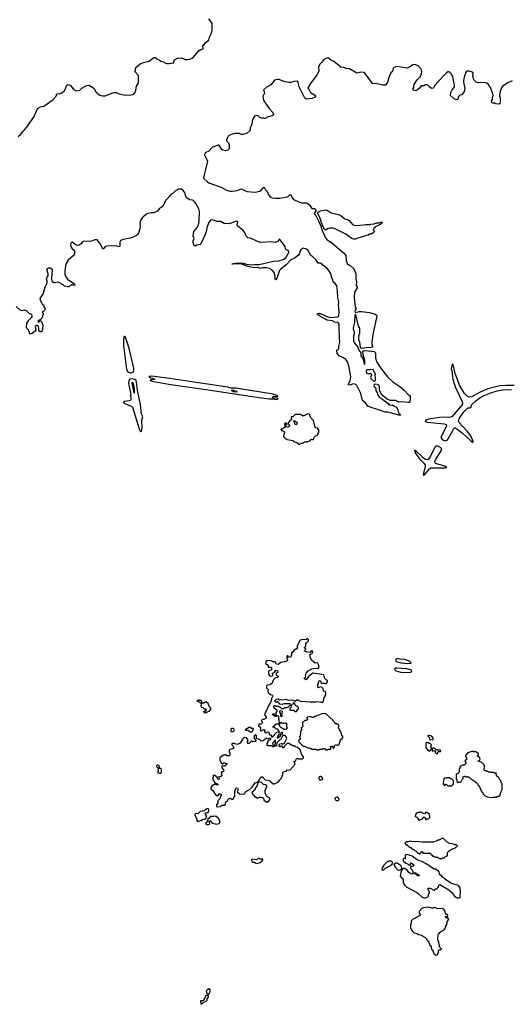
# Model space of a CAD drawing. Extents: x 2239831 to 2395310, y 665973 to 772585.
# Tile 109 of 144: x 2359679 to 2368273, y 690420 to 707629. Entities that reach past the tile are written whole.
import ezdxf

# ---------------------------------------------------------------- set-up
doc = ezdxf.new("R2010")
doc.units = 0

msp = doc.modelspace()

# ---------------------------------------------------------------- linework, layer by layer
at = {"layer": '0CON20XD'}
for points in [[(2361758, 706608), (2361756, 706656), (2361692, 706725), (2361708, 706755), (2361702, 706765), (2361708, 706795), (2361784, 706856), (2361845, 706880), (2361938, 706902), (2362023, 706967), (2362055, 706970), (2362070, 706945), (2362125, 706922), (2362145, 706902), (2362185, 706892), (2362245, 706863), (2362295, 706863), (2362365, 706873), (2362385, 706928), (2362435, 706958), (2362505, 706962), (2362570, 706935), (2362605, 706932), (2362655, 706939), (2362703, 706965), (2362808, 707085), (2362836, 707105), (2362885, 707121), (2362879, 707175), (2362883, 707185), (2362907, 707203), (2362925, 707232), (2362971, 707259), (2362987, 707275), (2362997, 707325), (2363029, 707395), (2363041, 707445), (2363041, 707561), (2363024, 707594), (2362985, 707646)], [(2368285, 706559), (2368213, 706527), (2368163, 706497), (2368119, 706461), (2368094, 706425), (2368070, 706355), (2368066, 706295), (2368076, 706255), (2368078, 706205), (2368072, 706158), (2368065, 706152), (2368005, 706160), (2367985, 706170), (2367945, 706172), (2367935, 706180), (2367926, 706205), (2367944, 706236), (2367945, 706275), (2367956, 706305), (2367951, 706335), (2367908, 706445), (2367871, 706501), (2367845, 706519), (2367805, 706529), (2367688, 706528), (2367657, 706537), (2367625, 706571), (2367613, 706593), (2367600, 706655), (2367605, 706695), (2367595, 706714), (2367535, 706731), (2367502, 706728), (2367485, 706716), (2367454, 706646), (2367439, 706565), (2367438, 706535), (2367459, 706435), (2367446, 706375), (2367407, 706314), (2367373, 706307), (2367357, 706295), (2367344, 706275), (2367341, 706245), (2367325, 706231), (2367272, 706245), (2367210, 706305), (2367215, 706358), (2367241, 706405), (2367274, 706446), (2367280, 706485), (2367251, 706631), (2367222, 706682), (2367185, 706718), (2367165, 706716), (2367142, 706698), (2366983, 706537), (2366942, 706488), (2366915, 706432), (2366885, 706428), (2366855, 706443), (2366805, 706488), (2366775, 706488), (2366745, 706473), (2366695, 706471), (2366671, 706439), (2366640, 706410), (2366605, 706388), (2366565, 706398), (2366554, 706415), (2366569, 706445), (2366568, 706475), (2366576, 706495), (2366625, 706576), (2366679, 706631), (2366703, 706685), (2366708, 706715), (2366702, 706752), (2366690, 706775), (2366652, 706815), (2366602, 706842), (2366575, 706844), (2366551, 706839), (2366495, 706801), (2366445, 706779), (2366275, 706810), (2366253, 706807), (2366216, 706785), (2366203, 706767), (2366204, 706745), (2366196, 706725), (2366174, 706706), (2366145, 706652), (2366106, 706535), (2366075, 706484), (2366025, 706484), (2365925, 706510), (2365845, 706512), (2365739, 706659), (2365713, 706695), (2365695, 706707), (2365645, 706711), (2365573, 706694), (2365445, 706769), (2365385, 706777), (2365345, 706792), (2365295, 706801), (2365170, 706900), (2365110, 706930), (2365075, 706958), (2365054, 706956), (2364996, 706934), (2364962, 706885), (2364929, 706855), (2364903, 706805), (2364908, 706735), (2364878, 706672), (2364764, 706515), (2364723, 706445), (2364720, 706425), (2364740, 706405), (2364760, 706355), (2364830, 706315), (2364850, 706295), (2364850, 706275), (2364785, 706254), (2364695, 706240), (2364665, 706260), (2364639, 706305), (2364567, 706455), (2364548, 706538), (2364535, 706555), (2364479, 706551), (2364415, 706531), (2364385, 706530), (2364295, 706549), (2364215, 706586), (2364185, 706586), (2364151, 706575), (2364123, 706555), (2364070, 706490), (2363995, 706449), (2363943, 706405), (2363953, 706375), (2363957, 706335), (2363933, 706307), (2363928, 706285), (2363942, 706225), (2363958, 706195), (2364038, 706078), (2364103, 706005), (2364117, 705975), (2364113, 705965), (2364095, 705949), (2364003, 705927), (2363985, 705910), (2363965, 705902), (2363955, 705908), (2363905, 705908), (2363875, 705922), (2363845, 705950), (2363823, 705957), (2363785, 705940), (2363763, 705907), (2363743, 705857), (2363737, 705803), (2363708, 705732), (2363708, 705695), (2363656, 705644), (2363575, 705623), (2363554, 705624), (2363515, 705640), (2363435, 705639), (2363365, 705617), (2363325, 705591), (2363305, 705560), (2363292, 705525), (2363295, 705514), (2363329, 705479), (2363339, 705449), (2363342, 705385), (2363335, 705368), (2363315, 705349), (2363275, 705338), (2363227, 705347), (2363211, 705361), (2363169, 705425), (2363155, 705435), (2363145, 705435), (2363045, 705398), (2362985, 705330), (2362935, 705308), (2362915, 705293), (2362907, 705265), (2362953, 705185), (2362960, 705155), (2362892, 704865), (2362895, 704854), (2362962, 704795), (2362986, 704776), (2363215, 704695), (2363295, 704651), (2363355, 704632), (2363395, 704631), (2363475, 704643), (2363555, 704674), (2363597, 704647), (2363654, 704624), (2363795, 704614), (2363876, 704634), (2363905, 704654), (2363935, 704690), (2363955, 704700), (2363975, 704658), (2364004, 704624), (2364029, 704565), (2364065, 704528), (2364095, 704518), (2364155, 704509), (2364225, 704510), (2364355, 704532), (2364375, 704543), (2364405, 704572), (2364416, 704566), (2364439, 704515), (2364465, 704487), (2364575, 704437), (2364606, 704426), (2364685, 704430), (2364705, 704423), (2364753, 704385), (2364785, 704330), (2364835, 704327), (2364845, 704318), (2364855, 704302), (2364857, 704285), (2364833, 704255), (2364828, 704235), (2364855, 704204), (2364910, 704100), (2364943, 704023), (2364965, 703942), (2365026, 703815), (2365055, 703784), (2365132, 703735), (2365221, 703651), (2365339, 703555), (2365380, 703505), (2365387, 703417), (2365406, 703366), (2365435, 703343), (2365458, 703335), (2365510, 703285), (2365525, 703260), (2365552, 703185), (2365553, 703097), (2365568, 703045), (2365560, 702985), (2365577, 702957), (2365578, 702945), (2365534, 702866), (2365528, 702765), (2365543, 702605), (2365558, 702575), (2365536, 702535), (2365542, 702512), (2365615, 702529), (2365655, 702531), (2365795, 702509), (2365895, 702482), (2365915, 702465), (2365922, 702445), (2365858, 702155), (2365833, 701995), (2365833, 701955), (2365849, 701915), (2365844, 701905), (2365825, 701898), (2365737, 701893), (2365675, 701881), (2365650, 701890), (2365638, 701908), (2365622, 701995), (2365606, 702036), (2365608, 702102), (2365627, 702153), (2365622, 702205), (2365626, 702236), (2365602, 702275), (2365555, 702469), (2365545, 702481), (2365541, 702479), (2365535, 702465), (2365533, 702335), (2365509, 702245), (2365509, 702225), (2365527, 702165), (2365525, 702135), (2365512, 702105), (2365512, 702015), (2365533, 701975), (2365590, 701905), (2365608, 701855), (2365640, 701805), (2365641, 701755), (2365667, 701727), (2365682, 701692), (2365705, 701600), (2365715, 701610), (2365713, 701675), (2365685, 701775), (2365678, 701835), (2365686, 701844), (2365705, 701848), (2365834, 701836), (2365875, 701827), (2365890, 701815), (2365897, 701795), (2365900, 701715), (2365924, 701644), (2365987, 701547), (2366109, 701389), (2366199, 701299), (2366325, 701217), (2366400, 701155), (2366463, 701083), (2366495, 701062), (2366504, 701045), (2366507, 700995), (2366497, 700955), (2366485, 700941), (2366465, 700939), (2366365, 700952), (2366307, 700947), (2366255, 700972), (2366155, 700972), (2366105, 700995), (2366043, 701043)], [(2359655, 705590), (2359693, 705625), (2359737, 705683), (2359765, 705702), (2359819, 705771), (2359931, 705935), (2359992, 706075), (2360044, 706106), (2360068, 706112), (2360100, 706120), (2360162, 706158), (2360263, 706237), (2360315, 706290), (2360329, 706331), (2360395, 706338), (2360455, 706378), (2360481, 706419), (2360496, 706475), (2360505, 706487), (2360525, 706497), (2360565, 706477), (2360612, 706422), (2360665, 706388), (2360732, 706398), (2360767, 706433), (2360815, 706460), (2360855, 706478), (2360885, 706482), (2360958, 706445), (2360978, 706425), (2361002, 706375), (2361035, 706343), (2361082, 706312), (2361125, 706299), (2361175, 706299), (2361305, 706348), (2361335, 706354), (2361365, 706354), (2361415, 706334), (2361525, 706309), (2361624, 706316), (2361655, 706324), (2361677, 706335), (2361704, 706366), (2361723, 706465), (2361753, 706525), (2361758, 706608)], [(2366043, 701043), (2366012, 701071), (2365980, 701125), (2365970, 701155), (2365966, 701215), (2365955, 701241), (2365935, 701254), (2365925, 701250), (2365895, 701261), (2365875, 701250), (2365869, 701235), (2365875, 701218), (2365904, 701185), (2365906, 701145), (2365930, 701115), (2365936, 701076), (2365950, 701050), (2365965, 701034), (2366005, 701011), (2366028, 700988), (2366121, 700921), (2366145, 700894), (2366195, 700898), (2366219, 700879), (2366265, 700858), (2366290, 700805), (2366303, 700755), (2366338, 700725), (2366338, 700715), (2366308, 700715), (2366115, 700771), (2366065, 700770), (2365952, 700812), (2365803, 700855), (2365765, 700874), (2365725, 700934), (2365670, 700975), (2365645, 701095), (2365575, 701237), (2365555, 701255), (2365516, 701264), (2365445, 701239), (2365428, 701245), (2365430, 701275), (2365455, 701315), (2365468, 701392), (2365453, 701445), (2365438, 701555), (2365409, 701649), (2365379, 701689), (2365325, 701726), (2365261, 701755), (2365226, 701796), (2365220, 701845), (2365224, 701855), (2365245, 701868), (2365257, 701884), (2365259, 701925), (2365278, 701995), (2365267, 702065), (2365266, 702254), (2365264, 702305), (2365245, 702336), (2365185, 702342), (2365145, 702363), (2365047, 702375), (2365025, 702392), (2364945, 702434), (2364887, 702485), (2364882, 702495), (2364917, 702497), (2365065, 702437), (2365114, 702424), (2365235, 702435), (2365254, 702445), (2365258, 702455), (2365264, 702535), (2365249, 702645), (2365258, 702695), (2365239, 702769), (2365237, 702885), (2365222, 702975), (2365195, 703021), (2365161, 703045), (2365152, 703085), (2365127, 703125), (2365121, 703175), (2365103, 703215), (2365083, 703243), (2365045, 703286), (2364976, 703336), (2364955, 703368), (2364935, 703374), (2364894, 703374), (2364855, 703440), (2364805, 703485), (2364766, 703506), (2364715, 703603), (2364695, 703616), (2364635, 703633), (2364611, 703625), (2364592, 703605), (2364576, 703575), (2364568, 703542), (2364550, 703515), (2364500, 703475), (2364412, 703425), (2364338, 703342), (2364238, 703265), (2364223, 703245), (2364175, 703108), (2364155, 703080), (2364145, 703100), (2364142, 703145), (2364125, 703210), (2364086, 703256), (2364045, 703279), (2363995, 703292), (2363925, 703294), (2363881, 703279), (2363845, 703297), (2363773, 703293), (2363667, 703313), (2363545, 703360), (2363505, 703354), (2363436, 703364), (2363390, 703355), (2363410, 703360), (2363410, 703365), (2363453, 703367), (2363470, 703375), (2363505, 703378), (2363585, 703375), (2363645, 703356), (2363725, 703344), (2363785, 703351), (2363865, 703351), (2364115, 703408), (2364206, 703414), (2364285, 703438), (2364334, 703465), (2364359, 703521), (2364386, 703555), (2364385, 703575), (2364373, 703595), (2364325, 703621), (2364318, 703665), (2364308, 703685), (2364225, 703790), (2364215, 703792), (2364195, 703758), (2364145, 703734), (2364075, 703747), (2363895, 703737), (2363835, 703753), (2363715, 703811), (2363665, 703817), (2363640, 703845), (2363622, 703895), (2363588, 703945), (2363485, 704024), (2363479, 704045), (2363492, 704095), (2363484, 704104), (2363465, 704105), (2363415, 704092), (2363345, 704060), (2363255, 704069), (2363195, 704102), (2363139, 704099), (2363045, 704132), (2363015, 704124), (2362983, 704085), (2362952, 703995), (2362946, 703945), (2362922, 703875), (2362853, 703725), (2362831, 703699), (2362775, 703688), (2362745, 703672), (2362725, 703688), (2362710, 703735), (2362713, 703765), (2362730, 703805), (2362711, 703845), (2362724, 703925), (2362784, 703996), (2362804, 704045), (2362817, 704105), (2362824, 704275), (2362813, 704323), (2362759, 704415), (2362721, 704465), (2362698, 704475), (2362655, 704481), (2362597, 704517), (2362579, 704555), (2362574, 704595), (2362539, 704645), (2362505, 704665), (2362455, 704667), (2362403, 704635), (2362362, 704598), (2362325, 704581), (2362271, 704509), (2362225, 704469), (2362206, 704415), (2362185, 704380), (2362169, 704361), (2362115, 704321), (2362087, 704285), (2362065, 704269), (2362025, 704255), (2361975, 704255), (2361927, 704243), (2361895, 704229), (2361830, 704175), (2361788, 704125), (2361779, 704065), (2361784, 704015), (2361779, 703975), (2361755, 703902), (2361736, 703874), (2361716, 703854), (2361685, 703837), (2361615, 703813), (2361484, 703786), (2361449, 703771), (2361439, 703761), (2361432, 703738), (2361431, 703675), (2361425, 703660), (2361355, 703674), (2361205, 703673), (2361175, 703664), (2361155, 703634), (2361135, 703620), (2361125, 703628), (2361092, 703705), (2361065, 703746), (2361035, 703779), (2360995, 703779), (2360935, 703758), (2360895, 703752), (2360806, 703756), (2360775, 703747), (2360744, 703705), (2360705, 703680), (2360665, 703686), (2360595, 703738), (2360575, 703727), (2360567, 703695), (2360570, 703665), (2360589, 703635), (2360638, 703595), (2360639, 703535), (2360611, 703499), (2360571, 703469), (2360525, 703425), (2360493, 703365), (2360481, 703325), (2360466, 703235), (2360467, 703185), (2360478, 703149), (2360514, 703095), (2360572, 703052), (2360622, 703025), (2360647, 702995), (2360645, 702990), (2360575, 702988), (2360559, 702981), (2360535, 702960), (2360515, 702957), (2360465, 702971), (2360441, 702995), (2360365, 703038), (2360345, 703041), (2360295, 703027), (2360275, 703031), (2360246, 703066), (2360238, 703095), (2360248, 703205), (2360255, 703235), (2360253, 703255), (2360241, 703275), (2360215, 703289), (2360180, 703285), (2360150, 703265), (2360150, 703255), (2360160, 703245), (2360160, 703215), (2360170, 703205), (2360170, 703155), (2360140, 703105), (2360152, 703072), (2360156, 703025), (2360116, 702955), (2360087, 702845), (2360028, 702755), (2360040, 702715), (2360067, 702677), (2360072, 702652), (2360100, 702645), (2360100, 702600), (2360128, 702585), (2360127, 702573), (2360110, 702555), (2360108, 702532), (2360085, 702530), (2360073, 702517), (2360088, 702498), (2360090, 702485), (2360077, 702455), (2360072, 702418), (2360041, 702389), (2360005, 702374), (2359995, 702360), (2360005, 702342), (2360022, 702348), (2360045, 702370), (2360060, 702355), (2360081, 702285), (2360074, 702185), (2360057, 702173), (2360024, 702174), (2360014, 702205), (2360016, 702235), (2360007, 702267), (2359985, 702282), (2359965, 702283), (2359949, 702265), (2359962, 702205), (2359952, 702185), (2359905, 702150), (2359863, 702133), (2359853, 702143), (2359850, 702165), (2359825, 702212), (2359796, 702246), (2359804, 702326), (2359837, 702375), (2359898, 702435), (2359899, 702455), (2359890, 702475), (2359845, 702496), (2359798, 702538), (2359775, 702549), (2359755, 702550), (2359715, 702539), (2359685, 702551), (2359620, 702615)], [(2365545, 703795), (2365515, 703795), (2365483, 703805), (2365382, 703882), (2365182, 703982), (2365155, 703987), (2365095, 703985), (2365059, 703971), (2365035, 703954), (2365014, 703955), (2364975, 704030), (2364923, 704173), (2364886, 704245), (2364896, 704265), (2364935, 704288), (2365030, 704305), (2365055, 704301), (2365121, 704251), (2365250, 704225), (2365295, 704205), (2365361, 704151), (2365412, 704135), (2365443, 704115), (2365499, 704049), (2365544, 704034), (2365695, 704042), (2365725, 704052), (2365805, 704050), (2365815, 704057), (2365875, 704060), (2365915, 704077), (2365965, 704080), (2366010, 704095), (2366010, 704075), (2365992, 704068), (2365988, 704052), (2365892, 704008), (2365888, 703992), (2365872, 703988), (2365860, 703955), (2365880, 703925), (2365850, 703895), (2365825, 703882), (2365795, 703880), (2365770, 703865), (2365716, 703854), (2365695, 703840), (2365587, 703813), (2365545, 703795)], [(2361635, 701454), (2361661, 701469), (2361675, 701495), (2361674, 701534), (2361659, 701615), (2361594, 701884), (2361565, 701975), (2361527, 702077), (2361515, 702092), (2361505, 702091), (2361497, 702075), (2361493, 702035), (2361494, 701935), (2361546, 701516), (2361567, 701477), (2361608, 701458), (2361635, 701454)], [(2368325, 701235), (2368175, 701237), (2368075, 701228), (2367864, 701176), (2367729, 701121), (2367585, 701039), (2367535, 701032), (2367495, 701052), (2367454, 701094), (2367375, 701231), (2367294, 701445), (2367255, 701600), (2367245, 701610), (2367234, 701586), (2367223, 701525), (2367232, 701495), (2367252, 701345), (2367294, 701214), (2367414, 700955), (2367418, 700915), (2367401, 700885), (2367232, 700685), (2367195, 700675), (2367093, 700683), (2367016, 700676), (2366829, 700645), (2366794, 700635), (2366766, 700615), (2366774, 700605), (2366805, 700595), (2367097, 700565), (2367133, 700553), (2367139, 700535), (2367133, 700515), (2367045, 700345), (2367048, 700315), (2367068, 700288), (2367115, 700269), (2367150, 700280), (2367168, 700302), (2367265, 700475), (2367285, 700493), (2367295, 700494), (2367329, 700475), (2367416, 700406), (2367566, 700266), (2367595, 700244), (2367605, 700243), (2367608, 700255), (2367563, 700355), (2367500, 700440), (2367357, 700595), (2367350, 700610), (2367353, 700635), (2367369, 700665), (2367445, 700773), (2367505, 700838), (2367525, 700847), (2367555, 700844), (2367565, 700849), (2367585, 700905), (2367653, 700967), (2367723, 701017), (2367801, 701059), (2367915, 701107), (2368025, 701141), (2368125, 701158), (2368275, 701165)], [(2365885, 701310), (2365894, 701316), (2365898, 701332), (2365900, 701380), (2365892, 701405), (2365900, 701435), (2365895, 701452), (2365870, 701475), (2365864, 701514), (2365797, 701507), (2365755, 701512), (2365745, 701507), (2365733, 701485), (2365737, 701465), (2365763, 701443), (2365785, 701441), (2365805, 701449), (2365825, 701437), (2365830, 701415), (2365814, 701376), (2365818, 701355), (2365857, 701315), (2365885, 701310)], [(2361795, 700430), (2361805, 700433), (2361815, 700455), (2361817, 700483), (2361813, 700635), (2361831, 700685), (2361806, 700734), (2361792, 700902), (2361741, 701155), (2361723, 701293), (2361712, 701322), (2361692, 701342), (2361635, 701351), (2361605, 701345), (2361586, 701324), (2361581, 701265), (2361595, 701220), (2361615, 701105), (2361622, 700985), (2361615, 700975), (2361595, 700967), (2361512, 700958), (2361492, 700945), (2361508, 700925), (2361581, 700891), (2361635, 700876), (2361653, 700855), (2361765, 700476), (2361785, 700436), (2361795, 700430)], [(2361685, 701100), (2361685, 701160), (2361672, 701255), (2361665, 701279), (2361645, 701287), (2361637, 701275), (2361655, 701188), (2361675, 701113), (2361685, 701100)], [(2364175, 700992), (2364200, 701005), (2364155, 701018), (2364115, 701010), (2364098, 701035), (2364115, 701048), (2364175, 701042), (2364190, 701055), (2364110, 701085), (2363715, 701150), (2363455, 701186), (2363375, 701191), (2363315, 701208), (2362606, 701314), (2362305, 701360), (2361985, 701397), (2361945, 701390), (2361942, 701382), (2361955, 701380), (2361968, 701368), (2362005, 701362), (2362040, 701345), (2362035, 701340), (2361983, 701337), (2361975, 701330), (2361960, 701330), (2361960, 701325), (2362055, 701301), (2362320, 701255), (2362975, 701161), (2363825, 701030), (2364035, 701002), (2364105, 701002), (2364175, 700992)], [(2363475, 701120), (2363415, 701122), (2363388, 701145), (2363388, 701152), (2363405, 701157), (2363433, 701143), (2363470, 701135), (2363480, 701125), (2363475, 701120)], [(2364558, 700208), (2364575, 700212), (2364595, 700230), (2364625, 700230), (2364658, 700252), (2364705, 700248), (2364745, 700270), (2364755, 700270), (2364760, 700285), (2364775, 700300), (2364785, 700290), (2364815, 700290), (2364820, 700315), (2364835, 700340), (2364852, 700358), (2364875, 700360), (2364885, 700370), (2364909, 700431), (2364907, 700455), (2364885, 700490), (2364853, 700493), (2364845, 700500), (2364812, 700622), (2364772, 700665), (2364752, 700705), (2364750, 700725), (2364735, 700738), (2364704, 700736), (2364645, 700708), (2364625, 700708), (2364585, 700730), (2364495, 700730), (2364455, 700690), (2364422, 700688), (2364430, 700635), (2364402, 700618), (2364360, 700565), (2364375, 700560), (2364400, 700535), (2364398, 700522), (2364365, 700508), (2364332, 700512), (2364330, 700545), (2364350, 700565), (2364337, 700577), (2364323, 700577), (2364310, 700565), (2364310, 700545), (2364320, 700535), (2364318, 700502), (2364305, 700500), (2364275, 700480), (2364255, 700480), (2364243, 700467), (2364255, 700450), (2364265, 700450), (2364310, 700425), (2364310, 700405), (2364300, 700395), (2364290, 700345), (2364330, 700305), (2364355, 700290), (2364452, 700272), (2364468, 700258), (2364525, 700238), (2364558, 700208)], [(2364505, 700548), (2364492, 700555), (2364482, 700592), (2364470, 700605), (2364472, 700618), (2364495, 700620), (2364520, 700595), (2364528, 700575), (2364515, 700552), (2364505, 700548)], [(2366745, 699667), (2366755, 699673), (2366841, 699779), (2366872, 699798), (2367115, 699795), (2367147, 699805), (2367113, 699825), (2366965, 699864), (2366945, 699875), (2366939, 699885), (2366938, 699905), (2366952, 699945), (2367050, 700100), (2367051, 700135), (2367035, 700152), (2366988, 700178), (2366955, 700175), (2366937, 700155), (2366860, 700000), (2366825, 699949), (2366805, 699935), (2366775, 699944), (2366732, 699972), (2366595, 700097), (2366585, 700101), (2366581, 700095), (2366590, 700060), (2366666, 699955), (2366751, 699871), (2366768, 699845), (2366769, 699811), (2366738, 699705), (2366734, 699675), (2366745, 699667)], [(2364095, 695090), (2364173, 695177), (2364195, 695180), (2364205, 695172), (2364218, 695185), (2364216, 695196), (2364185, 695230), (2364163, 695233), (2364125, 695260), (2364100, 695265), (2364115, 695280), (2364125, 695280), (2364165, 695320), (2364195, 695320), (2364220, 695345), (2364213, 695367), (2364208, 695458), (2364185, 695460), (2364170, 695470), (2364158, 695452), (2364145, 695450), (2364138, 695458), (2364125, 695460), (2364100, 695485), (2364102, 695498), (2364115, 695500), (2364135, 695480), (2364160, 695480), (2364160, 695515), (2364180, 695545), (2364180, 695555), (2364130, 695595), (2364130, 695605), (2364120, 695615), (2364122, 695628), (2364135, 695640), (2364145, 695640), (2364155, 695630), (2364205, 695630), (2364239, 695609), (2364255, 695590), (2364295, 695590), (2364315, 695610), (2364345, 695610), (2364378, 695622), (2364410, 695655), (2364405, 695670), (2364385, 695672), (2364295, 695670), (2364265, 695658), (2364228, 695668), (2364198, 695708), (2364185, 695710), (2364175, 695700), (2364155, 695700), (2364140, 695715), (2364140, 695725), (2364160, 695745), (2364160, 695755), (2364195, 695758), (2364225, 695740), (2364255, 695748), (2364285, 695740), (2364325, 695753), (2364375, 695738), (2364445, 695740), (2364495, 695718), (2364535, 695748), (2364555, 695730), (2364595, 695719), (2364755, 695707), (2364853, 695707), (2364885, 695712), (2364935, 695698), (2364965, 695698), (2364992, 695718), (2365000, 695785), (2365020, 695805), (2365020, 695815), (2365030, 695825), (2365030, 695875), (2365015, 695890), (2364990, 695895), (2364982, 695942), (2364965, 695960), (2364935, 695968), (2364910, 695955), (2364905, 695950), (2364893, 695963), (2364890, 696005), (2364915, 696080), (2364940, 696075), (2364943, 696043), (2364961, 696031), (2365005, 696032), (2365035, 696023), (2365060, 696055), (2365058, 696078), (2365048, 696088), (2365035, 696090), (2365012, 696112), (2365010, 696145), (2364987, 696177), (2364925, 696193), (2364805, 696206), (2364734, 696156), (2364685, 696090), (2364678, 696098), (2364665, 696100), (2364654, 696114), (2364658, 696125), (2364680, 696145), (2364677, 696165), (2364689, 696205), (2364724, 696246), (2364784, 696286), (2364835, 696297), (2364885, 696292), (2364906, 696304), (2364912, 696315), (2364902, 696355), (2364886, 696386), (2364845, 696380), (2364780, 696435), (2364762, 696475), (2364750, 696535), (2364795, 696558), (2364804, 696575), (2364797, 696595), (2364774, 696596), (2364755, 696570), (2364685, 696578), (2364660, 696595), (2364662, 696608), (2364680, 696625), (2364678, 696638), (2364660, 696645), (2364660, 696655), (2364682, 696678), (2364680, 696735), (2364695, 696740), (2364725, 696770), (2364730, 696795), (2364705, 696820), (2364698, 696802), (2364682, 696788), (2364615, 696798), (2364575, 696778), (2364562, 696755), (2364560, 696735), (2364530, 696685), (2364530, 696645), (2364515, 696630), (2364505, 696630), (2364475, 696608), (2364459, 696581), (2364430, 696565), (2364432, 696525), (2364415, 696492), (2364385, 696482), (2364368, 696508), (2364355, 696510), (2364348, 696495), (2364348, 696475), (2364360, 696445), (2364354, 696426), (2364335, 696410), (2364245, 696392), (2364195, 696358), (2364170, 696365), (2364145, 696408), (2364123, 696407), (2364115, 696400), (2364087, 696417), (2364025, 696431), (2363996, 696424), (2363980, 696405), (2363978, 696375), (2364020, 696345), (2364025, 696310), (2364045, 696310), (2364055, 696320), (2364080, 696305), (2364080, 696265), (2364042, 696248), (2364031, 696235), (2364029, 696195), (2364045, 696168), (2364057, 696157), (2364095, 696162), (2364102, 696175), (2364098, 696205), (2364129, 696221), (2364165, 696258), (2364186, 696246), (2364192, 696225), (2364165, 696200), (2364160, 696175), (2364189, 696159), (2364197, 696145), (2364185, 696132), (2364152, 696128), (2364112, 696088), (2364090, 696035), (2364058, 696002), (2364005, 696000), (2363993, 695987), (2363993, 695953), (2364020, 695925), (2364018, 695885), (2364025, 695870), (2364062, 695832), (2364087, 695827), (2364098, 695818), (2364102, 695805), (2364095, 695780), (2364080, 695770), (2364080, 695745), (2364062, 695695), (2364028, 695635), (2363990, 695545), (2363963, 695505), (2363958, 695478), (2363988, 695445), (2363985, 695420), (2363945, 695400), (2363925, 695400), (2363900, 695375), (2363920, 695355), (2363922, 695345), (2363918, 695332), (2363905, 695320), (2363885, 695310), (2363865, 695320), (2363860, 695315), (2363852, 695295), (2363860, 695275), (2363878, 695268), (2363890, 695255), (2363880, 695205), (2363905, 695200), (2363925, 695220), (2363958, 695218), (2363970, 695205), (2363960, 695195), (2363960, 695185), (2363972, 695172), (2363997, 695173), (2364005, 695180), (2364028, 695178), (2364040, 695165), (2364042, 695142), (2364052, 695132), (2364068, 695128), (2364080, 695115), (2364082, 695092), (2364095, 695090)], [(2366464, 696376), (2366515, 696380), (2366520, 696385), (2366514, 696395), (2366491, 696415), (2366405, 696447), (2366325, 696454), (2366285, 696466), (2366262, 696455), (2366250, 696435), (2366252, 696422), (2366262, 696412), (2366345, 696389), (2366464, 696376)], [(2366365, 696221), (2366515, 696224), (2366529, 696235), (2366534, 696255), (2366508, 696268), (2366445, 696281), (2366273, 696297), (2366245, 696293), (2366232, 696275), (2366236, 696265), (2366255, 696250), (2366365, 696221)], [(2362935, 695512), (2362955, 695530), (2362996, 695544), (2363022, 695575), (2363020, 695595), (2362988, 695645), (2362975, 695678), (2362945, 695698), (2362925, 695698), (2362895, 695682), (2362883, 695683), (2362862, 695702), (2362858, 695728), (2362795, 695730), (2362782, 695738), (2362780, 695725), (2362785, 695720), (2362798, 695718), (2362815, 695700), (2362825, 695700), (2362858, 695678), (2362848, 695635), (2362854, 695614), (2362880, 695605), (2362903, 695583), (2362932, 695582), (2362940, 695575), (2362940, 695565), (2362915, 695540), (2362890, 695535), (2362905, 695520), (2362935, 695512)], [(2364515, 695540), (2364530, 695555), (2364532, 695568), (2364550, 695585), (2364550, 695605), (2364528, 695628), (2364512, 695632), (2364500, 695645), (2364485, 695682), (2364475, 695692), (2364465, 695692), (2364446, 695654), (2364422, 695648), (2364427, 695613), (2364415, 695600), (2364400, 695595), (2364400, 695565), (2364405, 695560), (2364465, 695560), (2364495, 695540), (2364515, 695540)], [(2364265, 695450), (2364270, 695475), (2364260, 695485), (2364260, 695505), (2364280, 695535), (2364233, 695547), (2364222, 695538), (2364220, 695525), (2364240, 695495), (2364240, 695455), (2364265, 695450)], [(2365065, 694870), (2365075, 694880), (2365118, 694882), (2365120, 694905), (2365110, 694915), (2365125, 694930), (2365145, 694930), (2365152, 694902), (2365165, 694900), (2365180, 694915), (2365180, 694945), (2365185, 694950), (2365215, 694960), (2365225, 694950), (2365248, 694952), (2365270, 694975), (2365270, 694995), (2365280, 695005), (2365282, 695038), (2365292, 695048), (2365308, 695052), (2365330, 695085), (2365328, 695098), (2365313, 695113), (2365307, 695147), (2365292, 695182), (2365270, 695215), (2365268, 695228), (2365250, 695245), (2365250, 695265), (2365260, 695275), (2365258, 695298), (2365225, 695320), (2365202, 695322), (2365190, 695335), (2365190, 695345), (2365155, 695380), (2365150, 695395), (2365122, 695412), (2365048, 695488), (2365035, 695490), (2365025, 695500), (2364963, 695497), (2364907, 695473), (2364873, 695467), (2364857, 695453), (2364835, 695450), (2364815, 695432), (2364793, 695433), (2364755, 695448), (2364715, 695440), (2364700, 695425), (2364700, 695415), (2364710, 695405), (2364708, 695392), (2364695, 695380), (2364662, 695378), (2364648, 695362), (2364632, 695358), (2364620, 695345), (2364620, 695305), (2364630, 695295), (2364630, 695275), (2364600, 695245), (2364610, 695215), (2364590, 695195), (2364590, 695135), (2364580, 695125), (2364580, 695105), (2364570, 695095), (2364570, 695085), (2364580, 695075), (2364580, 695055), (2364568, 695042), (2364550, 695035), (2364560, 695005), (2364635, 694930), (2364655, 694930), (2364713, 694903), (2364745, 694900), (2364755, 694890), (2364775, 694890), (2364785, 694880), (2364855, 694880), (2364865, 694870), (2364915, 694870), (2364925, 694880), (2364975, 694880), (2364985, 694890), (2365005, 694890), (2365025, 694870), (2365065, 694870)], [(2363715, 695178), (2363735, 695180), (2363747, 695193), (2363768, 695235), (2363765, 695240), (2363733, 695243), (2363705, 695257), (2363686, 695256), (2363645, 695230), (2363620, 695225), (2363625, 695212), (2363675, 695210), (2363715, 695178)], [(2364335, 695230), (2364360, 695255), (2364350, 695265), (2364348, 695328), (2364325, 695330), (2364315, 695340), (2364308, 695332), (2364285, 695330), (2364275, 695320), (2364265, 695340), (2364232, 695338), (2364228, 695322), (2364210, 695305), (2364220, 695295), (2364222, 695282), (2364245, 695260), (2364255, 695260), (2364275, 695240), (2364285, 695240), (2364295, 695230), (2364335, 695230)], [(2363145, 693872), (2363192, 693878), (2363215, 693900), (2363268, 693902), (2363283, 693957), (2363320, 693985), (2363320, 693995), (2363342, 694018), (2363365, 694020), (2363395, 694000), (2363410, 694005), (2363420, 694035), (2363440, 694055), (2363442, 694145), (2363464, 694206), (2363485, 694197), (2363490, 694185), (2363492, 694165), (2363481, 694135), (2363487, 694125), (2363525, 694100), (2363595, 694090), (2363620, 694115), (2363622, 694128), (2363648, 694152), (2363693, 694167), (2363743, 694217), (2363784, 694276), (2363795, 694288), (2363828, 694302), (2363863, 694337), (2363878, 694365), (2363915, 694400), (2363970, 694345), (2364045, 694330), (2364065, 694310), (2364075, 694310), (2364080, 694295), (2364095, 694280), (2364105, 694280), (2364115, 694270), (2364195, 694300), (2364218, 694335), (2364251, 694369), (2364265, 694410), (2364280, 694425), (2364278, 694465), (2364284, 694476), (2364305, 694487), (2364338, 694492), (2364355, 694520), (2364385, 694512), (2364405, 694518), (2364460, 694575), (2364465, 694590), (2364492, 694618), (2364488, 694638), (2364472, 694655), (2364485, 694670), (2364495, 694670), (2364508, 694682), (2364510, 694705), (2364522, 694718), (2364547, 694717), (2364555, 694710), (2364625, 694710), (2364640, 694725), (2364640, 694745), (2364613, 694783), (2364580, 694865), (2364535, 694910), (2364503, 694923), (2364487, 694937), (2364455, 694940), (2364385, 694980), (2364355, 694980), (2364302, 694928), (2364295, 694900), (2364282, 694902), (2364265, 694930), (2364245, 694930), (2364235, 694920), (2364225, 694920), (2364210, 694935), (2364212, 694948), (2364235, 694970), (2364255, 694980), (2364265, 694970), (2364285, 694970), (2364312, 694995), (2364348, 695065), (2364337, 695097), (2364317, 695117), (2364293, 695117), (2364265, 695100), (2364253, 695077), (2364250, 695055), (2364235, 695050), (2364172, 694988), (2364168, 694932), (2364125, 694930), (2364118, 694922), (2364105, 694920), (2364085, 694940), (2364018, 694938), (2364002, 694955), (2364005, 694980), (2364022, 695005), (2364022, 695028), (2364035, 695040), (2364055, 695040), (2364068, 695055), (2364068, 695068), (2364055, 695072), (2364015, 695060), (2363995, 695072), (2363935, 695027), (2363898, 695018), (2363892, 695022), (2363882, 695045), (2363827, 695067), (2363818, 695078), (2363820, 695115), (2363795, 695128), (2363785, 695120), (2363772, 695075), (2363800, 695045), (2363800, 695035), (2363810, 695025), (2363808, 695012), (2363755, 695010), (2363745, 695020), (2363725, 695020), (2363712, 695008), (2363705, 694990), (2363695, 694990), (2363685, 694980), (2363665, 694980), (2363660, 695005), (2363670, 695045), (2363645, 695078), (2363605, 695082), (2363574, 695056), (2363532, 694985), (2363515, 694970), (2363475, 694962), (2363435, 694980), (2363395, 694980), (2363390, 694975), (2363390, 694955), (2363407, 694937), (2363420, 694895), (2363407, 694883), (2363371, 694879), (2363342, 694865), (2363338, 694835), (2363358, 694805), (2363350, 694795), (2363350, 694775), (2363338, 694762), (2363305, 694760), (2363275, 694780), (2363255, 694780), (2363245, 694770), (2363232, 694768), (2363180, 694725), (2363178, 694695), (2363203, 694643), (2363222, 694622), (2363228, 694622), (2363245, 694640), (2363265, 694640), (2363275, 694630), (2363298, 694628), (2363300, 694615), (2363265, 694582), (2363215, 694580), (2363210, 694575), (2363210, 694555), (2363241, 694521), (2363248, 694495), (2363225, 694478), (2363202, 694478), (2363210, 694415), (2363195, 694400), (2363162, 694398), (2363160, 694385), (2363170, 694375), (2363168, 694362), (2363155, 694352), (2363140, 694355), (2363128, 694388), (2363085, 694420), (2363062, 694418), (2363058, 694355), (2363073, 694313), (2363102, 694282), (2363125, 694280), (2363140, 694265), (2363140, 694255), (2363125, 694250), (2363118, 694258), (2363085, 694270), (2363068, 694252), (2363052, 694248), (2363020, 694205), (2363020, 694185), (2363054, 694154), (2363095, 694090), (2363115, 694070), (2363148, 694072), (2363165, 694100), (2363185, 694100), (2363200, 694085), (2363200, 694065), (2363190, 694055), (2363177, 694013), (2363143, 693977), (2363142, 693938), (2363120, 693905), (2363120, 693875), (2363145, 693872)], [(2363395, 695180), (2363432, 695205), (2363419, 695239), (2363385, 695240), (2363372, 695228), (2363368, 695188), (2363395, 695180)], [(2364185, 695080), (2364205, 695082), (2364240, 695115), (2364240, 695125), (2364252, 695138), (2364275, 695140), (2364278, 695165), (2364270, 695175), (2364255, 695172), (2364228, 695142), (2364215, 695140), (2364195, 695120), (2364180, 695085), (2364185, 695080)], [(2366895, 695044), (2366908, 695052), (2366910, 695065), (2366891, 695095), (2366865, 695114), (2366825, 695121), (2366815, 695117), (2366814, 695105), (2366832, 695092), (2366850, 695050), (2366895, 695044)], [(2364125, 694950), (2364150, 694975), (2364150, 695025), (2364145, 695030), (2364135, 695030), (2364128, 695012), (2364100, 694985), (2364102, 694962), (2364112, 694952), (2364125, 694950)], [(2366855, 694852), (2366880, 694885), (2366880, 694905), (2366860, 694925), (2366878, 694942), (2366880, 694955), (2366855, 694980), (2366835, 694980), (2366828, 694988), (2366805, 694990), (2366795, 695000), (2366780, 694985), (2366780, 694905), (2366805, 694868), (2366835, 694853), (2366855, 694852)], [(2366985, 694800), (2366990, 694825), (2367002, 694838), (2367035, 694840), (2367038, 694848), (2367025, 694860), (2366975, 694860), (2366968, 694868), (2366952, 694872), (2366935, 694890), (2366925, 694890), (2366915, 694900), (2366902, 694898), (2366890, 694885), (2366892, 694852), (2366925, 694850), (2366938, 694858), (2366950, 694845), (2366942, 694822), (2366963, 694803), (2366985, 694800)], [(2367935, 694032), (2367955, 694040), (2368007, 694043), (2368035, 694060), (2368065, 694060), (2368080, 694075), (2368090, 694125), (2368110, 694175), (2368112, 694235), (2368110, 694275), (2368100, 694285), (2368088, 694328), (2368070, 694345), (2368055, 694380), (2368012, 694412), (2368010, 694470), (2367995, 694460), (2367975, 694460), (2367965, 694470), (2367915, 694470), (2367905, 694480), (2367875, 694480), (2367865, 694490), (2367845, 694490), (2367835, 694500), (2367812, 694502), (2367810, 694515), (2367800, 694525), (2367802, 694585), (2367795, 694610), (2367760, 694645), (2367690, 694675), (2367715, 694680), (2367728, 694705), (2367720, 694730), (2367698, 694748), (2367680, 694755), (2367682, 694768), (2367700, 694775), (2367698, 694808), (2367685, 694810), (2367655, 694830), (2367615, 694830), (2367607, 694837), (2367585, 694840), (2367515, 694817), (2367471, 694769), (2367473, 694753), (2367490, 694735), (2367490, 694695), (2367475, 694690), (2367460, 694675), (2367478, 694645), (2367470, 694615), (2367445, 694600), (2367415, 694600), (2367398, 694582), (2367385, 694580), (2367370, 694565), (2367370, 694545), (2367360, 694535), (2367360, 694475), (2367338, 694452), (2367325, 694450), (2367310, 694435), (2367310, 694365), (2367320, 694355), (2367322, 694312), (2367335, 694300), (2367385, 694300), (2367398, 694312), (2367412, 694348), (2367430, 694365), (2367430, 694375), (2367420, 694385), (2367432, 694398), (2367445, 694400), (2367455, 694410), (2367465, 694410), (2367495, 694390), (2367502, 694398), (2367515, 694400), (2367522, 694392), (2367538, 694388), (2367575, 694350), (2367585, 694350), (2367595, 694340), (2367605, 694340), (2367625, 694320), (2367635, 694320), (2367640, 694305), (2367655, 694300), (2367690, 694265), (2367690, 694255), (2367708, 694238), (2367752, 694142), (2367770, 694125), (2367780, 694095), (2367805, 694070), (2367858, 694048), (2367935, 694032)], [(2362115, 694458), (2362145, 694462), (2362158, 694485), (2362157, 694527), (2362145, 694540), (2362122, 694542), (2362122, 694565), (2362110, 694595), (2362095, 694602), (2362075, 694600), (2362068, 694578), (2362100, 694545), (2362100, 694495), (2362088, 694475), (2362092, 694465), (2362115, 694458)], [(2364945, 694343), (2364975, 694352), (2364980, 694365), (2364965, 694382), (2364935, 694400), (2364925, 694400), (2364908, 694382), (2364908, 694365), (2364920, 694345), (2364945, 694343)], [(2364005, 693952), (2364039, 693981), (2364052, 693998), (2364052, 694015), (2364045, 694030), (2364015, 694040), (2363995, 694060), (2363972, 694115), (2363970, 694155), (2363980, 694175), (2363980, 694195), (2364000, 694215), (2363997, 694237), (2363975, 694258), (2363943, 694263), (2363905, 694298), (2363865, 694310), (2363840, 694285), (2363820, 694215), (2363793, 694197), (2363798, 694175), (2363792, 694165), (2363741, 694129), (2363738, 694108), (2363795, 694040), (2363805, 694040), (2363835, 694020), (2363868, 694042), (2363895, 694042), (2363925, 694033), (2363938, 694025), (2363947, 693987), (2363985, 693958), (2364005, 693952)], [(2367235, 694240), (2367260, 694265), (2367260, 694325), (2367228, 694358), (2367215, 694360), (2367185, 694380), (2367145, 694380), (2367135, 694370), (2367105, 694370), (2367092, 694358), (2367090, 694315), (2367080, 694305), (2367080, 694275), (2367102, 694242), (2367118, 694252), (2367122, 694268), (2367135, 694270), (2367165, 694240), (2367235, 694240)], [(2365245, 693983), (2365263, 693997), (2365252, 694025), (2365229, 694039), (2365203, 694037), (2365188, 694015), (2365193, 693995), (2365224, 693984), (2365245, 693983)], [(2362815, 693622), (2362847, 693633), (2362875, 693652), (2362907, 693653), (2362940, 693675), (2362942, 693705), (2362920, 693765), (2362966, 693774), (2362978, 693785), (2362988, 693815), (2362978, 693838), (2362955, 693840), (2362948, 693832), (2362935, 693830), (2362905, 693800), (2362835, 693790), (2362795, 693750), (2362765, 693752), (2362743, 693745), (2362738, 693725), (2362772, 693675), (2362773, 693633), (2362783, 693623), (2362815, 693622)], [(2362945, 693560), (2362985, 693562), (2363000, 693575), (2362990, 693615), (2362995, 693630), (2363010, 693625), (2363035, 693590), (2363115, 693569), (2363165, 693582), (2363178, 693605), (2363178, 693625), (2363156, 693666), (2363105, 693708), (2363075, 693700), (2363015, 693700), (2362985, 693670), (2362970, 693665), (2362962, 693628), (2362932, 693585), (2362933, 693573), (2362945, 693560)], [(2366675, 693640), (2366685, 693650), (2366718, 693662), (2366745, 693690), (2366755, 693690), (2366768, 693678), (2366770, 693650), (2366785, 693650), (2366795, 693660), (2366828, 693662), (2366850, 693685), (2366850, 693715), (2366843, 693723), (2366840, 693745), (2366795, 693772), (2366775, 693770), (2366755, 693750), (2366722, 693762), (2366705, 693780), (2366685, 693780), (2366675, 693770), (2366645, 693772), (2366624, 693766), (2366595, 693740), (2366590, 693705), (2366625, 693690), (2366655, 693640), (2366675, 693640)], [(2367055, 692960), (2367072, 692978), (2367098, 692982), (2367115, 693000), (2367145, 693010), (2367160, 693025), (2367160, 693075), (2367195, 693110), (2367205, 693110), (2367225, 693130), (2367285, 693150), (2367302, 693168), (2367318, 693172), (2367330, 693185), (2367328, 693198), (2367315, 693210), (2367275, 693210), (2367267, 693217), (2367193, 693233), (2367153, 693253), (2367085, 693320), (2367055, 693320), (2367035, 693300), (2367025, 693300), (2367015, 693290), (2366995, 693290), (2366965, 693270), (2366915, 693260), (2366905, 693252), (2366715, 693252), (2366635, 693268), (2366555, 693260), (2366495, 693270), (2366475, 693260), (2366433, 693257), (2366410, 693235), (2366435, 693210), (2366445, 693210), (2366505, 693160), (2366515, 693160), (2366535, 693140), (2366568, 693128), (2366592, 693102), (2366608, 693098), (2366628, 693078), (2366635, 693060), (2366655, 693060), (2366662, 693052), (2366675, 693050), (2366698, 693072), (2366705, 693090), (2366718, 693088), (2366722, 693072), (2366735, 693060), (2366835, 693060), (2366845, 693070), (2366868, 693048), (2366872, 693032), (2366888, 693028), (2366902, 693012), (2366915, 693010), (2366925, 693000), (2366955, 693000), (2366965, 692990), (2366985, 692990), (2367015, 692970), (2367035, 692970), (2367042, 692962), (2367055, 692960)], [(2366775, 692280), (2366807, 692293), (2366820, 692305), (2366830, 692355), (2366840, 692365), (2366840, 692385), (2366830, 692395), (2366820, 692435), (2366822, 692448), (2366835, 692452), (2366857, 692447), (2366928, 692412), (2366938, 692422), (2366942, 692438), (2366975, 692440), (2366985, 692450), (2367000, 692475), (2367008, 692505), (2367025, 692512), (2367183, 692423), (2367229, 692379), (2367281, 692311), (2367305, 692290), (2367325, 692282), (2367365, 692282), (2367380, 692295), (2367382, 692395), (2367380, 692425), (2367370, 692435), (2367380, 692445), (2367380, 692455), (2367348, 692498), (2367225, 692530), (2367127, 692597), (2367115, 692612), (2367077, 692637), (2367045, 692680), (2367030, 692685), (2367015, 692700), (2367010, 692735), (2366995, 692760), (2366985, 692760), (2366955, 692780), (2366935, 692780), (2366928, 692788), (2366915, 692790), (2366795, 692872), (2366710, 692915), (2366665, 692928), (2366625, 692948), (2366538, 693008), (2366455, 693038), (2366420, 693025), (2366420, 692985), (2366430, 692975), (2366415, 692960), (2366392, 692968), (2366380, 692955), (2366380, 692925), (2366430, 692885), (2366468, 692868), (2366485, 692850), (2366498, 692852), (2366510, 692865), (2366512, 692878), (2366525, 692890), (2366568, 692858), (2366555, 692830), (2366515, 692830), (2366510, 692825), (2366518, 692788), (2366545, 692760), (2366560, 692725), (2366550, 692715), (2366548, 692692), (2366515, 692698), (2366481, 692721), (2366453, 692763), (2366405, 692792), (2366378, 692792), (2366372, 692788), (2366344, 692726), (2366333, 692695), (2366332, 692665), (2366355, 692630), (2366380, 692615), (2366382, 692545), (2366410, 692495), (2366432, 692472), (2366620, 692375), (2366653, 692353), (2366712, 692295), (2366745, 692280), (2366775, 692280)], [(2363815, 692880), (2363845, 692884), (2363880, 692900), (2363915, 692930), (2363928, 692945), (2363925, 692968), (2363915, 692968), (2363910, 692955), (2363895, 692950), (2363880, 692955), (2363865, 692970), (2363855, 692970), (2363815, 692943), (2363745, 692956), (2363730, 692945), (2363735, 692918), (2363752, 692902), (2363785, 692902), (2363815, 692880)], [(2366045, 692770), (2366082, 692808), (2366095, 692810), (2366125, 692830), (2366147, 692833), (2366175, 692860), (2366185, 692860), (2366200, 692885), (2366198, 692898), (2366165, 692920), (2366125, 692920), (2366118, 692912), (2366102, 692908), (2366040, 692845), (2366040, 692835), (2366013, 692807), (2366012, 692772), (2366045, 692770)], [(2366315, 692762), (2366335, 692770), (2366360, 692795), (2366345, 692840), (2366275, 692888), (2366255, 692890), (2366248, 692882), (2366232, 692878), (2366220, 692865), (2366230, 692855), (2366230, 692835), (2366265, 692800), (2366280, 692775), (2366315, 692762)], [(2366655, 692660), (2366640, 692665), (2366620, 692690), (2366605, 692690), (2366595, 692700), (2366585, 692700), (2366572, 692718), (2366605, 692720), (2366617, 692707), (2366620, 692690), (2366645, 692688), (2366660, 692675), (2366655, 692660)], [(2366955, 691280), (2366975, 691282), (2366990, 691295), (2366990, 691315), (2367000, 691325), (2367002, 691358), (2367015, 691370), (2367038, 691372), (2367050, 691385), (2367048, 691398), (2367020, 691425), (2367020, 691455), (2367010, 691465), (2367007, 691507), (2366988, 691548), (2366993, 691627), (2367000, 691645), (2367031, 691679), (2367100, 691725), (2367127, 691763), (2367130, 691795), (2367140, 691805), (2367150, 691845), (2367150, 691865), (2367178, 691905), (2367165, 691930), (2367135, 691930), (2367122, 691945), (2367135, 691960), (2367145, 691950), (2367158, 691952), (2367166, 691976), (2367155, 691992), (2367135, 691990), (2367130, 691995), (2367110, 692055), (2367095, 692080), (2367077, 692087), (2367045, 692092), (2366975, 692090), (2366965, 692100), (2366935, 692110), (2366925, 692110), (2366915, 692100), (2366885, 692098), (2366825, 692118), (2366733, 692107), (2366710, 692095), (2366675, 692060), (2366663, 692037), (2366663, 692013), (2366688, 691982), (2366670, 691965), (2366613, 691937), (2366597, 691923), (2366553, 691907), (2366530, 691885), (2366530, 691875), (2366520, 691865), (2366520, 691825), (2366510, 691815), (2366510, 691765), (2366530, 691715), (2366555, 691680), (2366565, 691680), (2366575, 691670), (2366625, 691660), (2366653, 691643), (2366687, 691637), (2366760, 691595), (2366790, 691565), (2366790, 691555), (2366830, 691505), (2366850, 691455), (2366870, 691435), (2366870, 691405), (2366880, 691395), (2366880, 691385), (2366900, 691365), (2366900, 691345), (2366910, 691335), (2366912, 691312), (2366955, 691280)], [(2362965, 690588), (2362962, 690592), (2362946, 690645), (2362949, 690665), (2362960, 690680), (2362985, 690694), (2363003, 690675), (2363005, 690645), (2362999, 690621), (2362975, 690594), (2362965, 690588)], [(2362855, 690420), (2362850, 690425), (2362844, 690486), (2362885, 690487), (2362895, 690493), (2362918, 690522), (2362924, 690555), (2362932, 690568), (2362955, 690581), (2362965, 690580), (2362975, 690545), (2362949, 690515), (2362953, 690485), (2362935, 690469), (2362882, 690448), (2362855, 690420)]]:
    msp.add_lwpolyline(points, dxfattribs=at)

doc.saveas('drawing.dxf')
